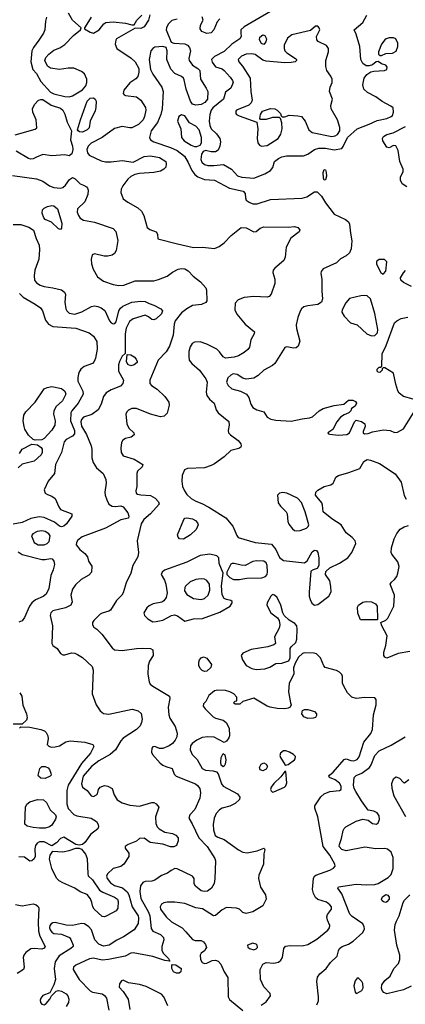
# Model space of a CAD drawing. Extents: x 1173029 to 1307123, y 522559 to 678521.
# Tile 109 of 256: x 1222144 to 1225652, y 567258 to 576228. Entities that reach past the tile are written whole.
import ezdxf

# ---------------------------------------------------------------- set-up
doc = ezdxf.new("R2010")
doc.units = 0

msp = doc.modelspace()

# ---------------------------------------------------------------- linework, layer by layer
at = {"layer": '0CON10XD'}
for points in [[(1224535, 576367.5), (1224185, 576162.7), (1224154.3, 576135), (1224155.6, 576105.6), (1224159.2, 576075), (1224147.4, 576052.6), (1224075, 576004.5), (1224002.8, 575937.2), (1223915, 575893.8), (1223890, 575865), (1223895, 575841.4), (1223925, 575798.6), (1223985, 575779.4), (1224005, 575765.7), (1224060, 575705), (1224080, 575675), (1224085.6, 575655), (1224065.8, 575604.2), (1224015, 575567.5), (1223997.8, 575505), (1223901.3, 575425), (1223886.1, 575403.9), (1223872.9, 575365), (1223868, 575305), (1223873.3, 575263.3), (1223885.7, 575235), (1223935, 575187.1), (1223963.3, 575145), (1223970, 575115), (1223965.7, 575075), (1223949.1, 575040.9), (1223925, 575024.2), (1223885, 575022.9), (1223835, 575036), (1223812.7, 575027.3), (1223798.1, 575001.9), (1223793.2, 574955), (1223801, 574931), (1223825, 574909.6), (1223855, 574900.4), (1223909.8, 574900.2), (1223999.1, 574909.1), (1224070.8, 574865), (1224125, 574804.5), (1224164.1, 574794.1), (1224275, 574783.8)], [(1222593.8, 575526.2), (1222625, 575534.6), (1222715, 575590), (1222744.6, 575625), (1222755.3, 575654.7), (1222755.4, 575685), (1222733.6, 575733.7), (1222705, 575757.5), (1222635, 575787.8), (1222585, 575786.5), (1222505, 575773.9), (1222425, 575786.5), (1222395.4, 575805.4), (1222371.1, 575855), (1222382.7, 575885), (1222407.1, 575912.9), (1222455, 575950), (1222507.6, 575972.4), (1222555, 576003.1), (1222633.1, 576085), (1222698, 576135), (1222703.8, 576155), (1222625, 576224.2), (1222588.7, 576288.7)], [(1222795, 576251.2), (1222752.9, 576187.1), (1222733.3, 576155), (1222733.3, 576145), (1222785, 576113.3), (1222815, 576106.9), (1222868, 576135), (1222908.8, 576191.2), (1222927.3, 576202.7), (1222995, 576210), (1223106.4, 576196.4), (1223165, 576180), (1223185, 576182.5), (1223210, 576225), (1223255, 576268.6)], [(1223327.5, 576272.5), (1223315.8, 576225), (1223275, 576162.5), (1223245, 576148.6), (1223195, 576150), (1223024, 576055), (1223017.1, 576042.9), (1223013.1, 576005), (1223026.3, 575966.3), (1223157.8, 575877.8), (1223195.2, 575845.2), (1223227.6, 575785), (1223228.8, 575751.2), (1223219.1, 575710.9), (1223201.4, 575688.6), (1223145, 575654.2), (1223092, 575585), (1223086.4, 575556.4), (1223093.6, 575543.6), (1223106.7, 575536.7), (1223205, 575524.3), (1223245.5, 575495.5), (1223287.4, 575427.4), (1223291.9, 575405), (1223280, 575345), (1223266.4, 575315), (1223225, 575274.6), (1223165, 575244.5), (1223145, 575242.2), (1223075, 575254.2), (1223005, 575238), (1222894.7, 575155.3), (1222795, 575102), (1222766.7, 575075), (1222754.7, 575045), (1222759.2, 575015), (1222775.2, 574995.2), (1222885, 574942.7), (1222924.7, 574934.7), (1222975, 574933.9), (1223074.6, 574945.4), (1223175, 574930), (1223275, 574982.5), (1223335, 574987.7), (1223415, 574971.8), (1223472, 574935), (1223477.5, 574915), (1223472, 574885), (1223456.2, 574865), (1223425, 574847.5), (1223365, 574834.7), (1223235, 574827.5), (1223192.4, 574817.6), (1223155, 574799.1), (1223127.5, 574775), (1223081.5, 574715), (1223066.5, 574685), (1223062.5, 574655), (1223085.8, 574595), (1223127.5, 574565), (1223217.5, 574515), (1223252.5, 574485), (1223271.9, 574445), (1223304, 574335), (1223327, 574317), (1223386.7, 574295), (1223397.5, 574275), (1223401.7, 574231.7), (1223580, 574185), (1223725, 574154), (1223806.4, 574156.4), (1223915.4, 574144.6), (1223959.2, 574160.8), (1224005, 574194.4), (1224068.3, 574261.7), (1224160, 574335), (1224205, 574332.5), (1224275, 574295.7), (1224295, 574299.2), (1224332.4, 574327.6), (1224365, 574340.8), (1224585, 574338.6), (1224645, 574343.3), (1224675.9, 574335.9), (1224693.3, 574315), (1224686.2, 574295), (1224611.9, 574238.1), (1224568, 574155), (1224558, 574065), (1224548, 574035), (1224465.7, 573965), (1224450, 573945), (1224446.9, 573925), (1224464.4, 573864.4), (1224465.6, 573825), (1224433.1, 573726.9), (1224415, 573706.2), (1224395, 573700), (1224275, 573706.7), (1224185, 573696.5), (1224132, 573675), (1224103.2, 573646.8), (1224102, 573585), (1224118, 573545), (1224195.3, 573455.3), (1224278.9, 573385), (1224277.8, 573365), (1224247.6, 573312.4), (1224234.4, 573245.6), (1224218, 573222), (1224185.8, 573195), (1224135, 573167.1), (1224095, 573153.1), (1224015, 573145.7), (1223995.5, 573155.5), (1223962.6, 573202.6), (1223938.5, 573225), (1223845, 573273.5), (1223785, 573292.3), (1223735, 573290), (1223712.7, 573277.3), (1223695, 573247.5), (1223683.7, 573206.3), (1223681.1, 573161.1), (1223687.1, 573125), (1223708.5, 573095), (1223780, 573035), (1223820.3, 572980.3), (1223838.5, 572955), (1223848.2, 572925), (1223839.2, 572835), (1223846.2, 572805), (1223870.3, 572770.3), (1223914.1, 572734.1), (1223931.4, 572675), (1223949.4, 572645), (1224046.6, 572566.6), (1224049.4, 572535), (1224040.5, 572485), (1224044.4, 572465), (1224060.6, 572445), (1224132.7, 572395), (1224154.4, 572365), (1224158.8, 572345), (1224156, 572334), (1224137.8, 572322.2), (1224065, 572302.7), (1224003.2, 572246.8), (1223915, 572181.2), (1223885, 572166.2), (1223825, 572144.7), (1223671.2, 572138.8), (1223642, 572128), (1223623.2, 572076.8), (1223618.7, 572025), (1223626, 571975), (1223643.9, 571935), (1223665, 571902.7), (1223705, 571866.1), (1223745, 571842.1), (1223800.2, 571820.2), (1223865, 571787.5), (1224020.1, 571690.1), (1224082.2, 571615), (1224118.3, 571528.3), (1224131.5, 571511.5), (1224285, 571465.4), (1224435, 571450), (1224475, 571400), (1224507.5, 571327.5), (1224545, 571299.6), (1224735, 571279.2), (1224760.6, 571299.4), (1224805, 571379.2), (1224825, 571394.3), (1224845, 571392), (1224855.5, 571375), (1224866.2, 571325), (1224865.6, 571254.4), (1224850.8, 571229.2), (1224812.5, 571217.5), (1224793.8, 571205), (1224778.1, 571011.9), (1224777.9, 570975), (1224786.6, 570946.6), (1224803.2, 570913.2), (1224825, 570893.6), (1224855, 570900.4), (1224956.9, 570975), (1224976.7, 571015), (1224975.9, 571065), (1224964.7, 571115), (1224926.9, 571175), (1224929.7, 571200.3), (1224964.6, 571235.4), (1225055, 571275.4), (1225128.5, 571325), (1225164.5, 571375), (1225200.8, 571455), (1225195, 571478.8), (1225169.7, 571509.7), (1225115, 571553.3), (1225070, 571625), (1224985, 571681.5), (1224906, 571745), (1224900, 571805), (1224892, 571825), (1224835.8, 571895), (1224838, 571925), (1224855, 571942), (1224915, 571974.2), (1224975, 571991.2), (1224995, 572006.2), (1225005, 572022.5), (1225020.9, 572059.1), (1225043.6, 572076.4), (1225137.8, 572102.2), (1225239.8, 572140.2), (1225276.3, 572203.7), (1225305, 572220), (1225335.5, 572215.5), (1225416.7, 572185), (1225561.5, 572091.5), (1225614.5, 572014.5), (1225643.4, 571893.4), (1225660.9, 571860.9)], [(1224275, 574783.8), (1224375, 574822.7), (1224425.9, 574854.1), (1224447.2, 574882.8), (1224462.5, 574935), (1224498, 574965), (1224529.8, 574980.2), (1224572.4, 574987.6), (1224725, 574989.3), (1224765, 575003.9), (1224825, 575045.4), (1224865, 575057.5), (1224925, 575058.7), (1225005, 575042.5), (1225074.3, 575055.7), (1225088.3, 575071.7), (1225125, 575154), (1225214.7, 575235.3), (1225324.5, 575275.5), (1225395, 575308.8), (1225483.3, 575326.7), (1225524, 575345), (1225535.8, 575355), (1225545.5, 575384.5), (1225541.1, 575425), (1225521.8, 575441.8), (1225442.3, 575482.3), (1225385, 575525.3), (1225307.8, 575565), (1225275.5, 575595), (1225264.5, 575635.5), (1225278.1, 575695), (1225302, 575728), (1225337.4, 575752.6), (1225365, 575760.6), (1225464.2, 575765.8), (1225483.3, 575775), (1225488.8, 575795), (1225475, 575813.3), (1225435, 575826.7), (1225405, 575847.5), (1225386.4, 575843.6), (1225352.7, 575817.3), (1225322.2, 575807.8), (1225295, 575808.9), (1225265, 575830), (1225247.3, 575865), (1225237.2, 575985), (1225205, 576096.7), (1225186.2, 576135), (1225265, 576203.1), (1225301.1, 576268.9)], [(1222387.9, 576252.1), (1222377.1, 576215), (1222371.8, 576135), (1222359.5, 576105), (1222318.1, 576041.9), (1222269.1, 575975), (1222254.5, 575945), (1222243.8, 575845), (1222262.9, 575775), (1222296.8, 575736.8), (1222335.4, 575665), (1222425, 575566.5), (1222455, 575552.5), (1222555, 575528.7), (1222593.8, 575526.2)], [(1223575, 576233.8), (1223529.2, 576220.8), (1223494, 576186), (1223478.2, 576155), (1223475.5, 576135), (1223522.1, 576022.1), (1223545, 576013.1), (1223645, 576008.8), (1223671.4, 575995), (1223688.9, 575975), (1223697.5, 575945), (1223684, 575876), (1223686.2, 575855), (1223715, 575814.4), (1223764, 575785), (1223782.5, 575765), (1223787.5, 575685), (1223841.3, 575605), (1223854.7, 575575), (1223852.4, 575505), (1223828.2, 575475), (1223795, 575455.3), (1223745, 575448.6), (1223715, 575459.3), (1223699.2, 575485), (1223659.3, 575595), (1223641.1, 575681.1), (1223634.2, 575695), (1223615, 575710.6), (1223555, 575737.5), (1223518.2, 575778.2), (1223481.2, 575865), (1223485.5, 575945.5), (1223475, 575976.2), (1223445, 575985.5), (1223373.2, 575976.8), (1223353.7, 575966.3), (1223337, 575943), (1223322.5, 575865), (1223334.7, 575775), (1223355, 575732.2), (1223437.1, 575615), (1223449.6, 575575), (1223439.7, 575415), (1223428.7, 575365), (1223397.2, 575292.8), (1223338.8, 575215), (1223325.6, 575155), (1223332.9, 575135), (1223364.2, 575115), (1223517.1, 575065), (1223575, 575036.7), (1223643.6, 574985), (1223677.6, 574927.6), (1223708.5, 574855), (1223738.3, 574818.3), (1223765, 574797.5), (1223825, 574772.1), (1223915, 574767.1), (1224053, 574693), (1224178, 574665), (1224195.8, 574645), (1224197.5, 574605), (1224205.7, 574585), (1224231.4, 574565), (1224265, 574550.9), (1224305, 574550.7), (1224425, 574591.4), (1224715, 574601.5), (1224755, 574612.9), (1224825, 574658.5), (1224851.1, 574661.1), (1224890.3, 574620.3), (1224925, 574560), (1225005, 574456), (1225106.8, 574406.8), (1225135.6, 574385.6), (1225144.2, 574365), (1225154.6, 574284.6), (1225167.4, 574212.6), (1225160.3, 574139.7), (1225144, 574105), (1225115, 574078), (1225061.9, 574048.1), (1225025.7, 574014.3), (1224905, 573957.5), (1224886, 573935), (1224882.5, 573915), (1224892.9, 573865), (1224893.1, 573755), (1224900, 573685), (1224890, 573655), (1224855, 573634.5), (1224765, 573622.2), (1224729.3, 573610.7), (1224709.2, 573595), (1224695, 573571.2), (1224673.5, 573515), (1224660.7, 573449.3), (1224662.2, 573415), (1224691.2, 573298.8), (1224677.3, 573252.7), (1224660.3, 573239.7), (1224635.7, 573234.3), (1224575, 573249.2), (1224555, 573242), (1224464.7, 573095.3), (1224445, 573077.1), (1224365, 573034.2), (1224315, 572987.1), (1224275, 572961.5), (1224205, 572953.1), (1224175, 572962.2), (1224123.8, 572995), (1224085, 573000.4), (1224065, 572990.9), (1224038.5, 572965), (1224024.5, 572925), (1224039.5, 572895), (1224075, 572866.2), (1224153.2, 572843.2), (1224206.4, 572816.4), (1224227.5, 572787.5), (1224246.2, 572725), (1224265, 572694.4), (1224302.4, 572672.4), (1224365, 572655.6), (1224395.5, 572605.5), (1224428.9, 572588.9), (1224475, 572579.6), (1224615, 572569.4), (1224715, 572592.3), (1224780.2, 572599.8), (1224808.9, 572611.1), (1224870, 572665), (1224905, 572685.6), (1225005, 572714.3), (1225093.8, 572726.2), (1225135, 572762.5), (1225175, 572760.8), (1225200.5, 572750.5), (1225208.1, 572735), (1225195, 572706.2), (1225163.6, 572686.4), (1225156.1, 572663.9), (1225137.5, 572645), (1225095, 572629.2), (1225062.8, 572607.2), (1225028.6, 572565), (1224993.9, 572496.1), (1224947.5, 572465), (1224952.5, 572455), (1224965, 572451.2), (1225042.6, 572442.6), (1225085, 572444.5)], [(1223964, 576235), (1223941.2, 576208.8), (1223910.8, 576135), (1223885, 576107.5), (1223847.3, 576102.7), (1223801.7, 576121.7), (1223784.4, 576145), (1223789.3, 576179.3), (1223813.8, 576225), (1223804.1, 576254.1)], [(1224345, 575077.3), (1224395, 575083.4), (1224494.3, 575145), (1224520.6, 575185), (1224532.7, 575232.7), (1224527.5, 575287.5), (1224517.5, 575327.5), (1224507.5, 575337.5), (1224445, 575338), (1224385, 575320), (1224335, 575320), (1224327.5, 575327.5), (1224334, 575365), (1224353.8, 575395), (1224425, 575418.5), (1224465, 575416.5), (1224486.2, 575405), (1224516.7, 575375), (1224522.5, 575352.5), (1224532.5, 575342.5), (1224555, 575343.3), (1224595, 575358), (1224675, 575352.9), (1224706.7, 575345), (1224741.4, 575305), (1224773.7, 575223.7), (1224805, 575199.1), (1224985, 575163), (1225015, 575168.7), (1225035, 575183.3), (1225055.2, 575215), (1225056.8, 575245), (1225035, 575316.5), (1224976.9, 575415), (1224976.2, 575445), (1224991.1, 575505), (1224962.2, 575575), (1224969.5, 575615), (1224985.5, 575655), (1224988.2, 575685), (1224975, 575714.3), (1224937.1, 575765), (1224928, 575802), (1224929.2, 575855), (1224954.5, 575935), (1224953.5, 575965), (1224935, 575992.2), (1224860, 576030), (1224847.5, 576045), (1224844, 576075), (1224874, 576135), (1224870, 576155), (1224855, 576168.8), (1224835, 576168), (1224788.8, 576131.2), (1224618.5, 576091.5), (1224580.3, 576059.7), (1224550.8, 575995), (1224550.8, 575965), (1224557.5, 575945), (1224574, 575925), (1224654, 575875), (1224662, 575865), (1224661.2, 575855), (1224650, 575845), (1224612.9, 575837.1), (1224556.3, 575836.3), (1224385, 575849.3), (1224355, 575858.9), (1224285, 575910.6), (1224255, 575917.1), (1224205, 575912.7), (1224162.8, 575897.2), (1224132.2, 575865), (1224137.5, 575845), (1224170.9, 575805), (1224239.4, 575695), (1224247.2, 575575), (1224259.6, 575495), (1224249.7, 575470.3), (1224229.7, 575450.3), (1224116.7, 575405), (1224110, 575395), (1224111.2, 575375), (1224116.7, 575365), (1224140.9, 575350.9), (1224302.5, 575295), (1224311.5, 575235), (1224304.1, 575145), (1224310.5, 575105), (1224325, 575085.6), (1224345, 575077.3)], [(1224365, 576002.2), (1224345, 576012.2), (1224326.2, 576045), (1224330.1, 576069.9), (1224355, 576090.9), (1224375, 576084.4), (1224389.1, 576055), (1224384.5, 576025), (1224365, 576002.2)], [(1225423, 575903), (1225435, 575903.3), (1225475, 575918.8), (1225535, 575924.2), (1225568.3, 575941.7), (1225585.6, 575985), (1225585.6, 576015), (1225567.5, 576055), (1225545, 576063.1), (1225505, 576061.5), (1225478.8, 576055), (1225465.8, 576045), (1225436, 576005), (1225407.5, 575935), (1225410, 575915), (1225423, 575903)], [(1222101.2, 575178.8), (1222285, 575231.2), (1222298, 575242), (1222294.5, 575315), (1222263.8, 575385), (1222259.6, 575415), (1222277.3, 575455), (1222315, 575495.6), (1222335, 575502.5), (1222355, 575500), (1222429.3, 575449.3), (1222515, 575421.5), (1222536.2, 575405), (1222555, 575368), (1222574.4, 575294.4), (1222615.8, 575215), (1222605.6, 575135), (1222624.6, 575074.6), (1222627.3, 575045), (1222618.6, 575005), (1222595, 574989.2), (1222555, 574995.5), (1222435, 574989.2), (1222355, 574999.7), (1222295, 574975.9), (1222265, 574961.3), (1222245, 574957.3)], [(1222715, 575203.3), (1222687, 575207), (1222674.3, 575214.3), (1222670, 575225), (1222695.5, 575315), (1222757.5, 575485), (1222785, 575512.3), (1222815, 575515.4), (1222830, 575505), (1222837.9, 575485), (1222837.6, 575427.6), (1222830.7, 575399.3), (1222784, 575305), (1222775.7, 575244.3), (1222758, 575225), (1222715, 575203.3)], [(1223735, 575073.8), (1223755, 575074.4), (1223785.8, 575084.2), (1223799.2, 575105), (1223798.9, 575155), (1223775.4, 575225), (1223747.6, 575257.6), (1223688.2, 575288.2), (1223645, 575351.4), (1223615, 575362), (1223592.5, 575345), (1223578.6, 575305), (1223608.6, 575235), (1223614.4, 575155), (1223640.6, 575125), (1223705, 575084), (1223735, 575073.8)], [(1225665, 574706.2), (1225625, 574733.8), (1225608, 574765), (1225608, 574795), (1225632, 574845), (1225634, 574865), (1225601.2, 574935), (1225588.8, 575035), (1225565, 575077.5), (1225545, 575082.5), (1225505, 575060), (1225485, 575067.5), (1225448, 575125), (1225446, 575145), (1225455, 575163.3), (1225485, 575183.3), (1225541.7, 575198.3), (1225655.7, 575254.3)], [(1222245, 574957.3), (1222222.4, 574962.4), (1222110.6, 575030.6)], [(1224915, 574766.7), (1224907.5, 574785), (1224905.8, 574835), (1224915, 574863.3), (1224925, 574861.2), (1224932.9, 574835), (1224934.1, 574804.1), (1224925, 574770), (1224915, 574766.7)], [(1222078.7, 574808.7), (1222295, 574779.3), (1222355, 574756.9), (1222415.7, 574715), (1222455, 574700.8), (1222515, 574693.5), (1222535, 574698.9), (1222560.8, 574719.2), (1222597, 574773), (1222625, 574789.2), (1222648.8, 574778.8), (1222693.1, 574733.1), (1222725, 574719.6), (1222752.5, 574705), (1222761.8, 574691.8), (1222766.4, 574675), (1222763.1, 574635), (1222735, 574568.1), (1222670, 574505), (1222665.6, 574475), (1222678.1, 574445), (1222695, 574421.4), (1222725, 574401.1), (1222823.6, 574383.6), (1222994.4, 574324.4), (1223017.3, 574297.3), (1223035.8, 574215.8), (1223022.2, 574125), (1223005, 574097.5), (1222985, 574082.9), (1222945, 574072.9), (1222913, 574073), (1222825, 574096.2), (1222804, 574085), (1222793.2, 574046.8), (1222795.8, 574005), (1222812.5, 573955), (1222850, 573885), (1222906.3, 573846.3), (1222995, 573815.5), (1223045, 573806.9), (1223090.8, 573809.2), (1223195, 573848.5), (1223311.7, 573848.3), (1223365, 573849.4), (1223405, 573861.4), (1223485, 573891.4), (1223535, 573929.2), (1223585, 573954.4), (1223615, 573960), (1223645, 573957.5), (1223675, 573941.4), (1223720.6, 573890.6), (1223789.7, 573839.7), (1223836.1, 573786.1), (1223843.3, 573765), (1223847.7, 573667.7), (1223838.7, 573651.3), (1223796.6, 573633.4), (1223716.1, 573623.9), (1223665.7, 573595), (1223615, 573557.3), (1223559.3, 573485), (1223548.7, 573455), (1223541.1, 573355), (1223507.5, 573255), (1223476.6, 573203.4), (1223404.4, 573125), (1223326.9, 572945), (1223328.6, 572915), (1223341.4, 572895), (1223395, 572862.5), (1223465.5, 572795.5), (1223500.6, 572745), (1223503.3, 572715), (1223486.6, 572643.4), (1223458, 572615), (1223425, 572611.5), (1223334.7, 572634.7), (1223205, 572686.4), (1223165, 572687.3), (1223135, 572671.9), (1223118.6, 572655), (1223110, 572635), (1223118.9, 572545), (1223137.7, 572507.7), (1223182.5, 572465), (1223184, 572445), (1223156.6, 572423.4), (1223105, 572411.4), (1223081.7, 572398.3), (1223069.1, 572375), (1223062.7, 572325), (1223065.5, 572285), (1223085, 572255.7), (1223185, 572224.2), (1223263.3, 572175), (1223256.7, 572155), (1223216.7, 572115), (1223210, 572095), (1223208.1, 571975), (1223200, 571935), (1223203.3, 571915), (1223216.1, 571906.1), (1223245, 571900), (1223335, 571892), (1223375, 571868.8), (1223406.2, 571835), (1223412, 571815), (1223333.6, 571725), (1223274.1, 571675), (1223248.3, 571635), (1223211.4, 571481.4), (1223223.1, 571375), (1223217.7, 571335), (1223174.4, 571255), (1223156.1, 571185), (1223112.2, 571097.8), (1223084.1, 571005.9), (1223072.9, 570985), (1223023.1, 570936.9), (1222971.2, 570848.8), (1222955, 570838), (1222895, 570822.5), (1222875, 570810.8), (1222816.7, 570755), (1222806.7, 570735), (1222806.2, 570715), (1222816.7, 570695), (1222845, 570676.2), (1222891.2, 570631.2), (1222985, 570504), (1223005, 570487.5), (1223075, 570482.5), (1223205, 570500.5), (1223265, 570502.9), (1223335, 570498.8), (1223355.9, 570485.9), (1223358, 570435), (1223325.6, 570385), (1223312.5, 570345), (1223310.5, 570265), (1223322.2, 570195), (1223331.9, 570175), (1223354.3, 570155), (1223506.7, 570065), (1223508.8, 570045), (1223493.1, 569965), (1223499.1, 569895), (1223510, 569865), (1223557.4, 569787.4), (1223576.6, 569726.6), (1223573.3, 569695), (1223559.6, 569665), (1223535, 569634.5), (1223505, 569612.5), (1223445, 569586.9), (1223415, 569589.2), (1223373.6, 569606.4), (1223356.4, 569603.6), (1223345, 569590), (1223342, 569555), (1223352.1, 569532.1), (1223421.4, 569455), (1223445, 569435.6), (1223473.3, 569425), (1223530, 569405), (1223550, 569355), (1223568, 569335), (1223744, 569265), (1223762.2, 569252.2), (1223781.9, 569225), (1223790, 569185), (1223783.1, 569135), (1223736.6, 569033.4), (1223692, 568985), (1223682.5, 568955), (1223713.4, 568903.4), (1223772.9, 568775), (1223847.9, 568695), (1223918, 568585), (1223924.1, 568564.1), (1223918.7, 568401.3), (1223911.7, 568358.3), (1223890, 568315), (1223852.2, 568287.8), (1223825, 568285.4), (1223795, 568292.3), (1223744.3, 568335), (1223732.5, 568355), (1223730, 568405), (1223715.5, 568425.5), (1223575, 568492), (1223555, 568494), (1223522.5, 568477.5), (1223486.9, 568453.1), (1223435, 568430.4), (1223372.8, 568387.2), (1223345, 568379.6), (1223285, 568376.4), (1223265, 568366.7), (1223244.1, 568335.9), (1223236.6, 568285), (1223245, 568220.8), (1223315.9, 568095.9), (1223327.6, 568065), (1223338.5, 567948.5), (1223355.3, 567925.3), (1223423.7, 567893.7), (1223452.9, 567865), (1223455.4, 567845), (1223436.9, 567785), (1223438, 567748), (1223451.5, 567721.5), (1223496.7, 567675), (1223508.3, 567651.7), (1223465, 567656.2), (1223355, 567692.9), (1223175, 567726.2), (1223156.1, 567723.9), (1223102.6, 567697.4), (1222950, 567665), (1222895, 567658.5), (1222815, 567677.3), (1222778, 567672), (1222655.3, 567614.7), (1222633.3, 567595), (1222629.5, 567575), (1222683.6, 567485), (1222785, 567381.4), (1222807.4, 567367.4), (1222895, 567351.8), (1222915, 567338.8), (1222932.4, 567315), (1222955.7, 567205)], [(1222515, 574317.5), (1222495, 574323.3), (1222432.3, 574382.3), (1222375, 574408.8), (1222362.1, 574422.1), (1222346.5, 574465), (1222352.3, 574495), (1222365, 574510.5), (1222395, 574526.4), (1222435, 574536.7), (1222455, 574531.9), (1222487.1, 574505), (1222526.9, 574375), (1222525, 574330), (1222515, 574317.5)], [(1222085, 574360.9), (1222155, 574362.9), (1222227.9, 574337.9), (1222270.3, 574310.3), (1222292.5, 574235), (1222320, 574175), (1222322.9, 574135), (1222317.1, 574047.1), (1222280.4, 573945), (1222273.9, 573893.9), (1222278.2, 573855), (1222295, 573831.1), (1222328.6, 573808.6), (1222366.8, 573796.8), (1222445.3, 573785.3), (1222525, 573766.4), (1222551.4, 573745), (1222559.4, 573725), (1222554.5, 573655), (1222562.2, 573595), (1222571.9, 573575), (1222595, 573555.5), (1222645, 573546.2), (1222707.5, 573567.5), (1222795.5, 573614.5), (1222825, 573620), (1222855, 573615.6), (1222885, 573602.9), (1222917.5, 573577.5), (1222960, 573485), (1222975, 573467.5), (1222995, 573457.5), (1223008.5, 573461.5), (1223020, 573475), (1223045.5, 573575), (1223060, 573600), (1223081.2, 573618.8), (1223165, 573654.3), (1223245.8, 573664.2), (1223285, 573660), (1223321.2, 573641.2), (1223365, 573628.6), (1223428.8, 573595), (1223442.5, 573575), (1223435, 573548.8), (1223385, 573504.2), (1223365, 573494.3), (1223345, 573497.5), (1223315, 573522), (1223285, 573536.2), (1223175, 573503.3), (1223142.1, 573477.9), (1223112.3, 573417.7), (1223103.8, 573365), (1223101.7, 573188.3), (1223075, 573162.5), (1223051.2, 573115), (1223043.8, 573085), (1223044, 573025), (1223087.1, 572945), (1223081.4, 572915), (1223060.2, 572889.8), (1222975, 572856.5), (1222931.2, 572828.8), (1222906.7, 572795), (1222883.5, 572725), (1222856.2, 572673.8), (1222799.5, 572630.5), (1222725, 572607.9), (1222706, 572585), (1222700.2, 572565), (1222706.8, 572525), (1222749.8, 572449.8), (1222793.8, 572345), (1222800, 572315), (1222800, 572235), (1222812, 572195), (1222841.2, 572145), (1222902, 572095), (1222928.3, 572038.3), (1222930, 572005), (1222917.5, 571925), (1222920.8, 571895), (1222935.9, 571854.1), (1222955.4, 571815.4), (1222985, 571795.6), (1223015, 571792.2), (1223065, 571800), (1223085, 571790.6), (1223126.9, 571735), (1223136, 571705), (1223133.6, 571686.4), (1223065, 571673.1), (1222925, 571595.7), (1222713.2, 571516.8), (1222673.2, 571486.8), (1222658.8, 571465), (1222657.5, 571445), (1222691.7, 571401.7), (1222735.9, 571365.9), (1222760, 571335), (1222770, 571295), (1222799.3, 571249.3), (1222797.5, 571195), (1222772.3, 571167.7), (1222701.9, 571128.1), (1222652.1, 571077.9), (1222625, 571038.8), (1222607.5, 570985), (1222620, 570925), (1222608, 570895), (1222560.4, 570869.6), (1222445, 570841.9), (1222428.1, 570825), (1222421.3, 570801.3), (1222440.6, 570705), (1222435.9, 570545.9), (1222445, 570526.7), (1222485, 570500), (1222516.2, 570455), (1222535, 570442), (1222555, 570442), (1222615, 570460), (1222645, 570456), (1222670, 570445), (1222715, 570416), (1222804.2, 570334.2), (1222812, 570302), (1222802.9, 570085), (1222839.4, 569985), (1222875, 569930), (1222905, 569908), (1222955, 569901.4), (1223167.4, 569947.4), (1223221.9, 569931.9), (1223247.9, 569907.9), (1223258.9, 569855), (1223253.1, 569825), (1223238.9, 569795), (1223205, 569760), (1223085, 569683.3), (1223062.7, 569657.3), (1223015.3, 569574.7), (1222966.9, 569533.1), (1222864.8, 569475.2), (1222797.7, 569425), (1222721.3, 569335), (1222706.9, 569265), (1222715, 569237.5), (1222756, 569205), (1222795, 569157.5), (1222815, 569151.4), (1222843.3, 569165), (1222851.2, 569175), (1222861.2, 569215), (1222874.4, 569235.6), (1222915, 569250), (1222945.5, 569245.5), (1222985, 569222.5), (1223002, 569165), (1223031.4, 569121.4), (1223075, 569093.3), (1223145, 569073.5), (1223235, 569062.2), (1223345, 569096.7), (1223365, 569095.6), (1223385, 569085.6), (1223410.8, 569055), (1223380.5, 568965), (1223382.5, 568905), (1223394.3, 568874.3), (1223413.3, 568855), (1223465, 568825.8), (1223535, 568812.9), (1223565, 568799.1), (1223585.6, 568775), (1223587, 568747), (1223569.2, 568705), (1223545, 568693.6), (1223515, 568690.9), (1223445, 568716), (1223331.2, 568731.2), (1223275, 568771.2), (1223235, 568768.8), (1223205.8, 568744.2), (1223130, 568715), (1223103.3, 568695), (1223101.7, 568681.7), (1223136.2, 568635), (1223136.2, 568605), (1223092, 568535), (1223065, 568511.9), (1222995, 568494.5), (1222941.5, 568445), (1222934, 568425), (1222938, 568405), (1222968.8, 568365), (1223005, 568341.6), (1223078.8, 568318.8), (1223122.2, 568282.2), (1223136.2, 568255), (1223165.8, 568145), (1223220, 568065), (1223225.9, 568045), (1223220.8, 567995), (1223185, 567936.2), (1223087.8, 567872.2), (1223026.7, 567843.3), (1222958.8, 567795), (1222905, 567787.8), (1222865, 567805.7), (1222825.8, 567845), (1222797.5, 567935), (1222774, 567965), (1222732, 567992), (1222704.6, 567995.4), (1222625, 567975.8), (1222565, 567977.5), (1222465, 568001.5), (1222445, 568000), (1222429.2, 567990.8), (1222418.8, 567975), (1222415.4, 567955), (1222420, 567935), (1222435, 567913.5), (1222455, 567902.2), (1222525, 567898), (1222596.1, 567866.1), (1222609.5, 567849.5), (1222631.2, 567795), (1222630, 567785), (1222609.2, 567765), (1222501.8, 567698.2), (1222464.7, 567645.3), (1222456.2, 567585), (1222468.1, 567485), (1222453.8, 567435), (1222416.4, 567363.6), (1222355, 567338.6), (1222335.6, 567315), (1222329.4, 567295), (1222333.1, 567275), (1222345, 567258.8), (1222365, 567252), (1222385, 567266), (1222416.9, 567303.1), (1222433.6, 567336.4), (1222473.9, 567376.1), (1222495, 567383.3), (1222525, 567378.8), (1222565, 567353.8), (1222580, 567335), (1222590, 567305), (1222586, 567275), (1222565, 567236.2)], [(1225445, 573913.3), (1225455, 573913.8), (1225475.8, 573935.8), (1225485, 574022.5), (1225462.7, 574042.7), (1225415, 574042), (1225391.2, 574025), (1225391.2, 574001.2), (1225430, 573925), (1225445, 573913.3)], [(1225707.7, 573797.7), (1225636.2, 573835), (1225611.2, 573855), (1225608, 573875), (1225635, 573923.3), (1225655, 573943.3)], [(1222142.2, 573735), (1222175, 573698.8), (1222285, 573637.5), (1222331.9, 573601.9), (1222350, 573575), (1222379.5, 573489.5), (1222405.5, 573455.5), (1222445, 573434.4), (1222655, 573416.7), (1222775, 573375.6), (1222815, 573345.7), (1222844.6, 573295), (1222847.7, 573225), (1222832.3, 573145), (1222821.2, 573115), (1222805, 573096.5), (1222730.9, 573069.1), (1222700.8, 573045), (1222681.1, 573015), (1222671.2, 572968.8), (1222671.8, 572935), (1222716.9, 572845), (1222721.5, 572815), (1222676.8, 572735), (1222619.1, 572665), (1222609.6, 572645), (1222607.2, 572575), (1222641.4, 572485), (1222642.5, 572455), (1222625, 572434.7), (1222565.8, 572404.2), (1222547.1, 572382.9), (1222522.9, 572285), (1222469.4, 572175), (1222460.6, 572095), (1222403.6, 572025), (1222366.9, 571945), (1222374.2, 571915), (1222395, 571901.2), (1222436.8, 571886.8), (1222465.4, 571865.4), (1222498.6, 571788.6), (1222515, 571766.9), (1222617.5, 571725), (1222618.8, 571705), (1222570, 571635), (1222545, 571613.6), (1222525, 571607.1), (1222505.6, 571615), (1222461.3, 571651.3), (1222365, 571692.7), (1222321.6, 571698.4), (1222245.3, 571684.7), (1222165, 571648.5), (1222085, 571632)], [(1225345, 573346.9), (1225375, 573350), (1225399.3, 573375), (1225403.3, 573405), (1225375, 573550), (1225335.8, 573685.8), (1225305, 573711.2), (1225285, 573716), (1225247, 573713), (1225145, 573688.8), (1225111.3, 573648.7), (1225076.9, 573585), (1225075.7, 573565), (1225095, 573526.2), (1225155, 573467.5), (1225215, 573447.5), (1225302, 573365), (1225345, 573346.9)], [(1225725, 572770.8), (1225636.4, 572796.4), (1225597, 572827), (1225585.4, 572845.4), (1225566.4, 572906.4), (1225545, 573006.7), (1225465, 573057.5), (1225452.5, 573057.5), (1225442.5, 573047.5), (1225442.5, 573035), (1225420, 573015), (1225405, 573016.7), (1225396.7, 573025), (1225397.5, 573045), (1225415, 573062.5), (1225427.5, 573062.5), (1225437.5, 573072.5), (1225442.5, 573185), (1225479.4, 573260.6), (1225553, 573467), (1225574.2, 573485), (1225615, 573504.5), (1225675, 573518.5)], [(1223155, 573075.8), (1223127.7, 573087.7), (1223116.7, 573115), (1223122.5, 573177.5), (1223155.9, 573175.9), (1223185, 573156.7), (1223204.1, 573134.1), (1223213.8, 573115), (1223211.2, 573105), (1223185, 573082.5), (1223155, 573075.8)], [(1222285, 572398.8), (1222265, 572403.3), (1222222.4, 572442.4), (1222188.9, 572498.9), (1222182.6, 572522.6), (1222175.6, 572575), (1222182.5, 572625), (1222200, 572655), (1222285.5, 572744.5), (1222365, 572864.2), (1222392, 572878), (1222435, 572886.5), (1222525, 572868.8), (1222554.5, 572845), (1222562.7, 572815), (1222534.4, 572755), (1222476.3, 572703.7), (1222452.7, 572665), (1222450.9, 572635), (1222465.9, 572575), (1222462.5, 572535), (1222435, 572488.1), (1222365, 572412), (1222345, 572401.2), (1222285, 572398.8)], [(1225085, 572444.5), (1225120.3, 572449.7), (1225144.5, 572465.5), (1225190, 572565), (1225205, 572578.8), (1225255, 572568.8), (1225285, 572546.7), (1225288.3, 572521.7), (1225270, 572475), (1225270, 572465), (1225280, 572455), (1225315, 572457.5), (1225355, 572472.9), (1225455, 572490.5), (1225515, 572486.7), (1225555, 572468), (1225580.5, 572469.5), (1225635, 572502), (1225726.7, 572645)], [(1222140.6, 572275), (1222165, 572314.2), (1222255, 572361.2), (1222305, 572353.8), (1222339.7, 572329.7), (1222349.2, 572315), (1222349.2, 572285), (1222339.2, 572265), (1222274.5, 572205.5), (1222165, 572177.5), (1222130, 572145)], [(1224665, 571570.5), (1224695, 571574.4), (1224753.2, 571596.8), (1224769.1, 571610.9), (1224774.2, 571625), (1224742.7, 571745), (1224709.1, 571829.1), (1224670.1, 571870.1), (1224575, 571915.4), (1224538.3, 571921.7), (1224506.6, 571913.4), (1224488, 571895), (1224496.9, 571825), (1224518.1, 571795), (1224569.1, 571745), (1224576.9, 571725), (1224583.9, 571655), (1224593.4, 571633.4), (1224625, 571590.4), (1224645, 571574.5), (1224665, 571570.5)], [(1223635, 571494.6), (1223598.9, 571498.9), (1223584.5, 571514.5), (1223579.5, 571535), (1223636, 571675), (1223645, 571686.2), (1223665, 571689.2), (1223715, 571679.5), (1223744, 571665), (1223761.9, 571645), (1223766.9, 571625), (1223749.4, 571585), (1223698.5, 571535), (1223635, 571494.6)], [(1225695, 570472.5), (1225587.3, 570452.7), (1225485, 570412.5), (1225465, 570421.2), (1225456, 570435), (1225455.8, 570465), (1225474.2, 570525.8), (1225488.6, 570615), (1225438.8, 570705), (1225430, 570735), (1225475, 570757.5), (1225494.2, 570775), (1225549.2, 570885), (1225555.5, 570985.5), (1225516.2, 571085), (1225526.2, 571105), (1225555, 571128.6), (1225575, 571155.8), (1225586, 571185), (1225595.3, 571245), (1225585, 571290), (1225528.9, 571358.9), (1225522.9, 571375), (1225527.8, 571415), (1225550.9, 571499.1), (1225575, 571546.2), (1225605, 571585.8), (1225642.4, 571607.6), (1225680.9, 571619.1)], [(1222365, 571443.9), (1222394.6, 571455.4), (1222411.4, 571475), (1222419.4, 571525), (1222408.6, 571545), (1222375, 571565.3), (1222345, 571571.8), (1222303.8, 571565), (1222262.5, 571545), (1222250.8, 571525), (1222274.2, 571465), (1222310, 571445), (1222365, 571443.9)], [(1222129.6, 571379.6), (1222165, 571356.2), (1222345, 571310), (1222375, 571309.5), (1222425, 571320), (1222440, 571315), (1222455, 571296), (1222461.2, 571265), (1222446.7, 571215), (1222425.9, 571165.9), (1222408.6, 571045), (1222382.9, 570995), (1222357, 570973), (1222287.9, 570942.1), (1222255, 570916.9), (1222232.5, 570885), (1222187.6, 570782.4), (1222165, 570752), (1222135, 570738.8)], [(1223355, 570743.6), (1223385, 570744.5), (1223445, 570756.8), (1223525, 570799.5), (1223553.6, 570806.4), (1223578.1, 570798.1), (1223645, 570749.2), (1223725, 570769.5), (1223807.4, 570772.6), (1223965, 570829.6), (1224058.8, 570885), (1224076.7, 570915), (1224076.1, 570926.1), (1224066.1, 570936.1), (1224025, 570944.3), (1224005, 570955.6), (1223987.1, 570987.1), (1223980.9, 571069.1), (1223996, 571185), (1223957.5, 571275), (1223956.7, 571325), (1223937.5, 571345), (1223875, 571358.9), (1223785, 571348.1), (1223664.3, 571285.7), (1223462, 571212), (1223438.9, 571195), (1223431.8, 571175), (1223461.7, 571121.7), (1223474.7, 571085), (1223484.7, 571005), (1223477.2, 570962.8), (1223455.9, 570934.1), (1223438.1, 570921.9), (1223356.7, 570905), (1223322, 570888), (1223300.4, 570869.6), (1223274.3, 570825), (1223280.6, 570800.6), (1223308.8, 570768.8), (1223355, 570743.6)], [(1224145, 571127.1), (1224175, 571132.9), (1224209.7, 571140.3), (1224347, 571143), (1224380, 571155), (1224394, 571175), (1224397.3, 571197.3), (1224395.8, 571255), (1224385, 571280), (1224364.2, 571294.2), (1224298.7, 571298.7), (1224265, 571291.5), (1224195, 571256.7), (1224157.9, 571257.9), (1224095, 571274.2), (1224076.2, 571273.8), (1224065, 571266.7), (1224028, 571195), (1224028.8, 571175), (1224036, 571165), (1224056.2, 571145), (1224088.3, 571128.3), (1224145, 571127.1)], [(1223795, 570946), (1223825, 570954), (1223860, 570985), (1223875, 571030), (1223870, 571085), (1223845, 571120), (1223825, 571130.6), (1223795.5, 571135.5), (1223745, 571126.5), (1223695, 571107.1), (1223652.4, 571067.6), (1223645.8, 571055), (1223644.3, 571025), (1223665, 570990), (1223725, 570955.7), (1223795, 570946)], [(1224295, 570308.5), (1224375, 570312.9), (1224419.5, 570330.5), (1224475, 570362.9), (1224530, 570365), (1224593, 570387), (1224603.3, 570415), (1224605, 570500), (1224614.1, 570515.9), (1224655.7, 570554.3), (1224665.7, 570585), (1224669.5, 570675), (1224664.4, 570705), (1224647.4, 570727.4), (1224596.2, 570756.2), (1224550.9, 570800.9), (1224538, 570825), (1224520, 570895), (1224485, 570963.8), (1224463.3, 570986.7), (1224445, 570990), (1224428, 570975), (1224395.7, 570914.3), (1224392, 570895), (1224429.2, 570825), (1224488.1, 570778.1), (1224504.3, 570754.3), (1224509.4, 570715), (1224505.6, 570685), (1224462, 570605), (1224470, 570545), (1224455, 570532), (1224402.5, 570515), (1224248.3, 570491.7), (1224173, 570457), (1224160, 570435), (1224172, 570395), (1224204, 570345), (1224255, 570317.9), (1224295, 570308.5)], [(1225395, 570760), (1225245, 570760), (1225220.5, 570820.5), (1225218.8, 570875), (1225226, 570895), (1225265, 570922.2), (1225295, 570928.9), (1225344.2, 570924.2), (1225382.5, 570905), (1225396.2, 570885), (1225400, 570765), (1225395, 570760)], [(1224340.6, 567249.4), (1224385, 567278.8), (1224426.7, 567335), (1224422.5, 567355), (1224365, 567416.7), (1224334.5, 567485), (1224331.5, 567575), (1224355, 567622.5), (1224385, 567637.8), (1224455, 567633.1), (1224499.7, 567640.3), (1224520.5, 567659.5), (1224533.8, 567685), (1224546, 567765), (1224562.4, 567787.6), (1224605, 567792.9), (1224715, 567789.6), (1224765, 567803.3), (1224848.8, 567851.2), (1224947.2, 567932.8), (1224962.7, 567955), (1224965.5, 567975), (1224943.8, 568025), (1224939.1, 568055), (1224945.4, 568075), (1224979.6, 568125), (1224981.2, 568145), (1224966.2, 568165), (1224935, 568188.9), (1224855, 568212.5), (1224835, 568230), (1224816.8, 568266.8), (1224808.1, 568305), (1224815.7, 568404.3), (1224825.6, 568424.4), (1224838.8, 568435), (1224965, 568479.7), (1225000.5, 568499.5), (1225013, 568517), (1225010.6, 568535), (1224966.5, 568615), (1224904.2, 568695), (1224855, 568966.7), (1224828.1, 569045), (1224830, 569065), (1224885, 569146.9), (1224915, 569176.5), (1224965, 569197.1), (1225054.4, 569205.6), (1225070, 569215), (1225070, 569245), (1225055, 569272.9), (1225015, 569302.5), (1224963.3, 569325), (1224956.2, 569335), (1224962, 569345), (1224995.9, 569374.1), (1225095, 569489.2), (1225115, 569494.3), (1225158.2, 569478.2), (1225185, 569475.9), (1225215, 569489.1), (1225233.2, 569513.2), (1225274, 569646), (1225340, 569725), (1225355, 569760), (1225362.3, 569895), (1225387.5, 569985), (1225386, 570035), (1225375, 570050), (1225283, 570053), (1225205, 570042.7), (1225166.4, 570056.4), (1225126, 570095), (1225092, 570155), (1225082, 570185), (1225080, 570245), (1225073.6, 570263.6), (1225053.9, 570283.9), (1225025, 570298.8), (1224923.3, 570325), (1224910.9, 570340.9), (1224882, 570415), (1224845, 570450), (1224822.3, 570457.7), (1224735, 570458.8), (1224716.4, 570453.6), (1224680.5, 570419.5), (1224650, 570365), (1224636.4, 570323.6), (1224638, 570265), (1224594.4, 570185), (1224590.5, 570105), (1224608, 570005), (1224614, 569985), (1224606.2, 569965), (1224587.5, 569955), (1224555, 569949.5), (1224485, 569953.2), (1224421.2, 569965), (1224394, 569975), (1224275, 570046.2), (1224172.5, 570017.5), (1224147, 569993), (1224105, 569992.5), (1224090, 570005), (1224105, 570020), (1224118.3, 570021.7), (1224120, 570055), (1224092.5, 570085), (1224055, 570105.8), (1224015, 570116.7), (1223945, 570119.5), (1223915, 570113.3), (1223865, 570072), (1223836.2, 570015), (1223817.5, 569995), (1223813.3, 569975), (1223830.5, 569950.5), (1223905, 569876.7), (1223925, 569863.8), (1223995, 569847.1), (1224023.7, 569823.7), (1224048.9, 569775), (1224053.6, 569705), (1224047.3, 569685), (1224025, 569655.7), (1224005, 569642.9), (1223913, 569693), (1223855, 569695.6), (1223805, 569687.7), (1223755.3, 569664.7), (1223713.1, 569635), (1223696.6, 569613.4), (1223695.7, 569575), (1223714.4, 569535), (1223758.5, 569488.5), (1223805, 569407.1), (1223835, 569391.3), (1223905.5, 569385.5), (1223935.6, 569375.6), (1223948, 569358), (1223979.6, 569265), (1223993.6, 569245), (1224124, 569175), (1224148, 569145), (1224144, 569125), (1224103.6, 569086.4), (1224055, 569061.4), (1223985, 569044.5), (1223960.8, 569029.2), (1223931.5, 568995), (1223913.5, 568955), (1223904.6, 568895), (1223907.6, 568847.6), (1223923.1, 568795), (1223945, 568780), (1224005, 568758.8), (1224135, 568664.1), (1224175, 568642.5), (1224213.3, 568636.7), (1224305.5, 568654.5), (1224365, 568680), (1224372.5, 568675), (1224373.3, 568665), (1224365, 568630), (1224360.8, 568535), (1224318.8, 568435), (1224315.4, 568405), (1224333.8, 568325), (1224380, 568255), (1224385.5, 568215), (1224354.5, 568155.5), (1224265, 568098.8), (1224204.1, 568084.1), (1224175, 568094), (1224143, 568123), (1224117.5, 568135), (1224025, 568138.6), (1223985, 568119.6), (1223925, 568066.9), (1223905.7, 568064.3), (1223806.4, 568126.3), (1223745, 568136.7), (1223645, 568177.1), (1223555, 568189.5), (1223485, 568189.5), (1223455, 568182.7), (1223435, 568169.5), (1223420.8, 568145), (1223423.9, 568125), (1223476.7, 568055), (1223525, 568010.4), (1223623.4, 567953.4), (1223655, 567918.8), (1223715, 567848.8), (1223740.5, 567840.5), (1223795, 567838), (1223815, 567826), (1223835, 567801.2), (1223841.9, 567775), (1223838.6, 567765), (1223824.5, 567745.5), (1223795, 567724.2), (1223784.6, 567705), (1223787.9, 567665), (1223805, 567638.1), (1223825, 567630), (1223845, 567631.8), (1223895, 567655.6), (1223925, 567660), (1223949.8, 567649.8), (1223973.7, 567623.7), (1224004.4, 567555), (1224037, 567503), (1224042, 567325), (1224051.2, 567301.2), (1224175, 567200)], [(1223825, 570290.8), (1223805, 570299.2), (1223785, 570317.5), (1223772.2, 570345), (1223773.1, 570375), (1223780.8, 570395), (1223795, 570413.8), (1223815, 570423.8), (1223845, 570410), (1223890, 570355), (1223884, 570325), (1223845, 570292.5), (1223825, 570290.8)], [(1222143.5, 570095), (1222162.7, 570065), (1222171.7, 569981.7), (1222206.5, 569905), (1222211.7, 569868.3), (1222204.3, 569845.7), (1222165, 569810), (1222085, 569810)], [(1224765, 569862), (1224728.3, 569878.3), (1224712, 569905), (1224716.4, 569933.6), (1224735, 569943.3), (1224765, 569943.3), (1224826.7, 569925), (1224843.8, 569905), (1224845, 569890), (1224835, 569870), (1224815, 569863.8), (1224765, 569862)], [(1222142.5, 569775), (1222153.3, 569786.7), (1222235, 569782.5), (1222335, 569761.9), (1222368.7, 569748.7), (1222384.4, 569734.4), (1222399.2, 569705), (1222402.3, 569677.7), (1222392, 569625), (1222408.9, 569608.9), (1222430.9, 569600.9), (1222465, 569602.1), (1222505, 569613.6), (1222562, 569648), (1222603, 569657), (1222737.4, 569647.4), (1222810, 569625), (1222818.1, 569605), (1222787.7, 569545), (1222705, 569451.8), (1222583.8, 569255), (1222573.2, 569205), (1222573.2, 569085), (1222585, 569041.9), (1222635, 568985.6), (1222663.7, 568973.7), (1222795, 568953.1), (1222842.2, 568922.2), (1222857.8, 568895), (1222860, 568875), (1222853.1, 568855), (1222786.4, 568803.7), (1222739.6, 568735), (1222715, 568712.9), (1222685, 568708), (1222654.1, 568714.1), (1222545, 568780), (1222515, 568768.6), (1222479.7, 568730.3), (1222435, 568700), (1222365, 568736.5), (1222325, 568738.1), (1222302, 568725), (1222285.7, 568705), (1222280, 568675), (1222284.2, 568605), (1222275.5, 568584.5), (1222255, 568563.8), (1222235, 568563.3), (1222187.4, 568597.4), (1222135, 568602.2)], [(1224848.3, 567251.7), (1224861.4, 567288.6), (1224863.8, 567325), (1224847.1, 567465), (1224852.7, 567505), (1224874.8, 567535.3), (1224931.4, 567585), (1224970.3, 567639.7), (1225032.5, 567695), (1225043.3, 567745), (1225054.3, 567765.7), (1225076.7, 567785), (1225135, 567806.7), (1225177, 567833), (1225265, 567911.4), (1225282.5, 567945), (1225279.5, 567965), (1225265, 567989.4), (1225168.1, 568058.1), (1225148.8, 568078.8), (1225075.6, 568265.6), (1225040, 568315), (1225043.3, 568326.7), (1225205, 568352.5), (1225295, 568345.3), (1225375, 568348.4), (1225405, 568358.4), (1225497.3, 568412.7), (1225525, 568441.4), (1225541.2, 568495), (1225540.7, 568595), (1225522.5, 568642.5), (1225490.8, 568670.8), (1225465, 568677.5), (1225385, 568673.1), (1225285, 568690.5), (1225115.3, 568655.3), (1225075, 568667.9), (1225050.5, 568695), (1225052.3, 568715), (1225073.2, 568766.8), (1225087.6, 568842.4), (1225095, 568860), (1225112, 568875), (1225205, 568927.1), (1225265, 568943.8), (1225315, 568936.7), (1225352.5, 568905), (1225391.7, 568898.3), (1225405, 568910), (1225417.7, 568942.3), (1225416, 568975), (1225395, 569001.2), (1225365, 569016), (1225315, 569027.5), (1225252.4, 569112.4), (1225201.8, 569195), (1225187.5, 569225), (1225182.1, 569255), (1225188.5, 569325), (1225205, 569343.3), (1225256.6, 569363.4), (1225326.1, 569413.9), (1225341.7, 569438.3), (1225376.4, 569525), (1225415, 569567.5), (1225525, 569619.2), (1225652.5, 569695)], [(1223995, 569421.2), (1223976.2, 569435), (1223973.1, 569465), (1223975.8, 569505), (1223995, 569542.5), (1224009.1, 569529.1), (1224019.4, 569485), (1224014.2, 569445), (1224005, 569426.2), (1223995, 569421.2)], [(1224565, 569436), (1224585, 569444), (1224643.8, 569485), (1224651.2, 569495), (1224652, 569515), (1224636, 569535), (1224600, 569555), (1224565, 569567.9), (1224543.9, 569566.1), (1224515.5, 569544.5), (1224511.1, 569525), (1224515.5, 569505), (1224555, 569444), (1224565, 569436)], [(1224355, 569384.3), (1224332.4, 569392.4), (1224324.3, 569415), (1224339.4, 569445), (1224365, 569456.4), (1224386.9, 569445), (1224398.5, 569425), (1224385, 569400), (1224355, 569384.3)], [(1222375, 569314.5), (1222335, 569319.4), (1222316, 569335), (1222312.9, 569345), (1222326, 569405), (1222345, 569424), (1222375, 569424.2), (1222402.3, 569412.3), (1222415, 569397.5), (1222428, 569365), (1222429.2, 569345), (1222422, 569335), (1222375, 569314.5)], [(1224445, 569190), (1224455, 569193.3), (1224553.4, 569236.6), (1224565, 569248), (1224574.4, 569275), (1224565, 569380), (1224555, 569377.5), (1224519.7, 569330.3), (1224455, 569268), (1224432, 569235), (1224426.7, 569215), (1224431.7, 569201.7), (1224445, 569190)], [(1225656.9, 568965), (1225551.3, 569155), (1225532.5, 569225), (1225530.5, 569269.5), (1225545, 569311.2), (1225565, 569330), (1225598.7, 569318.7), (1225635, 569280), (1225645, 569276.7), (1225685, 569306.2)], [(1222325, 568862.1), (1222265, 568870), (1222212.1, 568882.1), (1222188.6, 568898.6), (1222195.3, 569055), (1222208.8, 569081.2), (1222235, 569102.5), (1222305, 569123.1), (1222359.5, 569119.5), (1222385.8, 569095.8), (1222420.3, 569030.3), (1222470, 568985), (1222474.1, 568965), (1222468.8, 568945), (1222435, 568889.5), (1222415, 568874.6), (1222375, 568863.1), (1222325, 568862.1)], [(1222915, 568055.6), (1222895, 568058.9), (1222822.2, 568125), (1222807.5, 568145), (1222801.1, 568185), (1222788, 568218), (1222757.2, 568257.2), (1222695, 568282.5), (1222645, 568316.7), (1222535, 568364.4), (1222503.4, 568383.4), (1222478, 568408), (1222434.5, 568494.5), (1222415, 568580), (1222419.2, 568615), (1222445, 568652.5), (1222535, 568646.5), (1222595, 568659.4), (1222655, 568681.2), (1222685, 568680), (1222705, 568670), (1222741.4, 568625), (1222757.1, 568585), (1222762, 568445), (1222767.7, 568427.7), (1222805, 568392.9), (1222868.4, 568298.4), (1222898.8, 568278.8), (1223007.1, 568235), (1223033.1, 568215), (1223038.9, 568195), (1223035.7, 568135), (1223020.6, 568109.4), (1222935, 568062.9), (1222915, 568055.6)], [(1225706.6, 567423.4), (1225635, 567390), (1225483.7, 567353.7), (1225457.5, 567365), (1225441.9, 567385), (1225434.5, 567405), (1225438.1, 567435), (1225465, 567474.2), (1225514.3, 567515), (1225546.7, 567585), (1225589.1, 567630.9), (1225603.9, 567665), (1225602.7, 567705), (1225575.4, 567795.4), (1225553.2, 567933.2), (1225559.2, 567985), (1225572.1, 568015), (1225597.9, 568065), (1225633.7, 568186.3), (1225644.5, 568205.5), (1225693.8, 568255)], [(1225475, 568185.8), (1225455, 568190), (1225440.9, 568200.9), (1225435.8, 568215), (1225445, 568235.7), (1225475, 568256.9), (1225493.3, 568253.3), (1225504.4, 568235), (1225504.4, 568215), (1225485, 568190), (1225475, 568185.8)], [(1222105, 568166.7), (1222165, 568153.8), (1222265, 568171.8), (1222293.8, 568163.8), (1222310, 568150), (1222316.7, 568135), (1222311.5, 568005), (1222315.2, 567925), (1222328, 567878), (1222375.5, 567785), (1222365, 567767.8), (1222345, 567759.2), (1222275, 567765.4), (1222245, 567762.1), (1222200.2, 567729.8), (1222181.8, 567705), (1222175.4, 567685), (1222184.7, 567595), (1222177.7, 567575), (1222120.7, 567539.3)], [(1224275, 567753.9), (1224295, 567761.8), (1224306.5, 567775), (1224305.6, 567795), (1224295, 567806.7), (1224265, 567814.4), (1224216.7, 567795), (1224218.8, 567778.8), (1224234, 567765), (1224275, 567753.9)], [(1223570.7, 567540.7), (1223543.3, 567555), (1223526.7, 567585), (1223528.3, 567611.7), (1223535, 567620), (1223565, 567616.7), (1223613.3, 567585), (1223610, 567555), (1223595, 567542.5), (1223570.7, 567540.7)], [(1223490, 567245), (1223456.5, 567325), (1223435, 567350), (1223295, 567420.9), (1223235, 567439.5), (1223134.4, 567454.4), (1223085, 567478.8), (1223068.3, 567471.7), (1223052, 567445), (1223050, 567415), (1223085.5, 567375.5), (1223130, 567305), (1223145, 567210)], [(1225205, 567357.5), (1225215, 567360), (1225256.4, 567383.6), (1225268.3, 567408.3), (1225266.1, 567446.1), (1225257, 567467), (1225225, 567497.5), (1225213.6, 567496.4), (1225195, 567472.5), (1225183.1, 567425), (1225195, 567367.5), (1225205, 567357.5)]]:
    msp.add_lwpolyline(points, dxfattribs=at)

doc.saveas('drawing.dxf')
